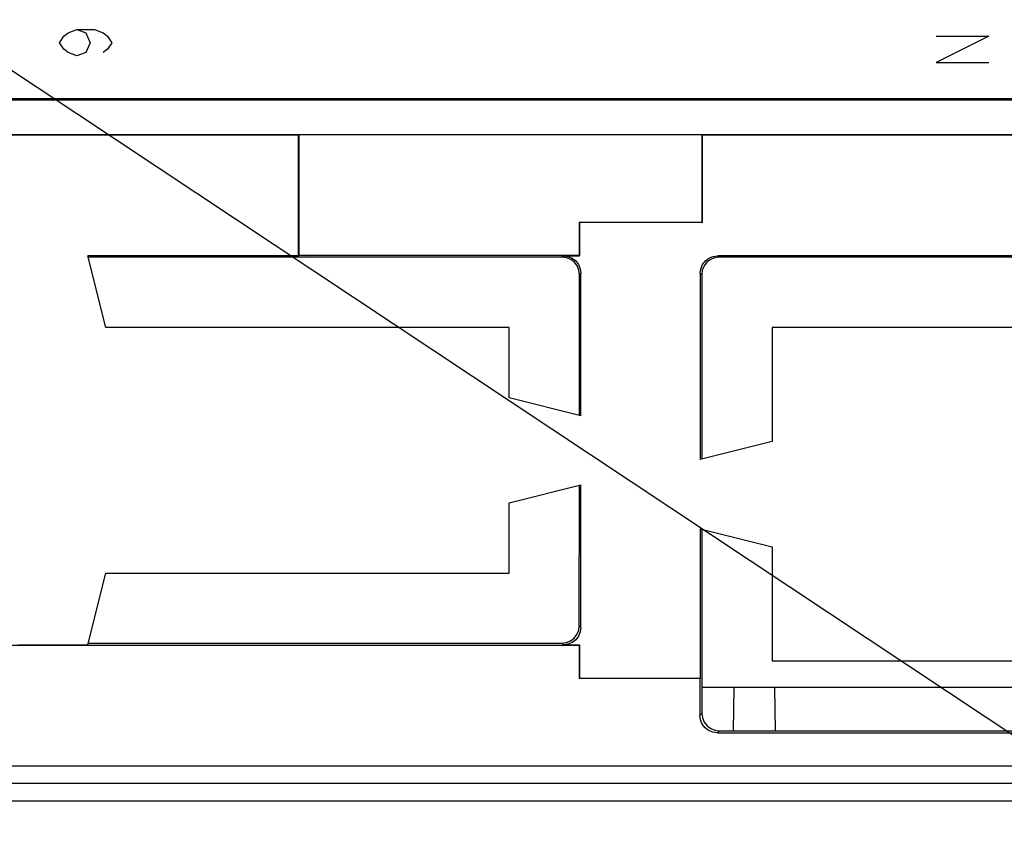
# Model space of a CAD drawing. Extents: x 0 to 1680, y 0 to 1188.
# Tile 37 of 53: x 1290 to 1318, y 1042 to 1066. Entities that reach past the tile are written whole.
import ezdxf

# ---------------------------------------------------------------- set-up
doc = ezdxf.new("R2010")
doc.units = 0
doc.header["$LTSCALE"] = 92.4
for name, color, linetype in [('03___PRT_ALL_CURVES', 7, 'CONTINUOUS'), ('06__ASM_ALL_SURFS', 7, 'CONTINUOUS'), ('ALL_FEATURES', 7, 'CONTINUOUS'), ('ALL_NOTE', 7, 'CONTINUOUS')]:
    doc.layers.add(name, color=color, linetype=linetype)

msp = doc.modelspace()

# ---------------------------------------------------------------- linework, layer by layer
at = {"layer": '03___PRT_ALL_CURVES', "color": 4, "linetype": 'CONTINUOUS'}
for p, q in [((1291.096, 1064.849), (1291.221, 1065.036)), ((1291.221, 1065.036), (1291.346, 1065.13)), ((1291.346, 1065.13), (1291.596, 1065.224)), ((1291.596, 1065.224), (1291.846, 1065.13)), ((1291.596, 1065.224), (1292.096, 1065.224)), ((1291.846, 1065.13), (1291.971, 1064.849)), ((1292.096, 1065.224), (1292.346, 1065.13)), ((1292.346, 1065.13), (1292.471, 1065.036)), ((1292.471, 1065.036), (1292.596, 1064.849)), ((1317.596, 1065.036), (1316.096, 1064.286)), ((1316.096, 1065.036), (1317.596, 1065.036)), ((1291.221, 1064.661), (1291.096, 1064.849)), ((1291.971, 1064.849), (1291.846, 1064.568)), ((1292.596, 1064.849), (1292.471, 1064.661)), ((1291.346, 1064.568), (1291.221, 1064.661)), ((1291.596, 1064.474), (1291.346, 1064.568)), ((1291.846, 1064.568), (1291.596, 1064.474)), ((1292.471, 1064.661), (1292.346, 1064.568)), ((1316.096, 1064.286), (1317.596, 1064.286))]:
    msp.add_line(p, q, dxfattribs=at)
at = {"layer": '06__ASM_ALL_SURFS', "color": 7, "linetype": 'CONTINUOUS'}
msp.add_line((1346.573, 1046.458), (1309.419, 1046.458), dxfattribs=at)
at = {"layer": 'ALL_FEATURES', "color": 7, "linetype": 'CONTINUOUS'}
for p, q in [((1228.831, 1063.259), (1393.831, 1063.259)), ((1229.092, 1063.224), (1391.959, 1063.224)), ((1389.92, 1062.224), (1231.92, 1062.224)), ((1297.914, 1062.213), (1283.925, 1062.213)), ((1297.92, 1062.219), (1297.914, 1062.213)), ((1297.914, 1058.773), (1297.914, 1062.213)), ((1297.92, 1062.219), (1297.92, 1058.783)), ((1309.42, 1062.219), (1297.92, 1062.219)), ((1309.42, 1062.219), (1309.42, 1059.724)), ((1309.42, 1062.219), (1309.425, 1062.213)), ((1309.425, 1062.213), (1309.425, 1059.719)), ((1386.414, 1062.213), (1309.425, 1062.213)), ((1305.92, 1059.724), (1305.92, 1058.783)), ((1305.92, 1059.724), (1305.925, 1059.719)), ((1309.42, 1059.724), (1305.92, 1059.724)), ((1305.925, 1059.719), (1305.925, 1058.773)), ((1309.425, 1059.719), (1305.925, 1059.719)), ((1309.42, 1059.724), (1309.425, 1059.719)), ((1292.42, 1056.724), (1291.907, 1058.773)), ((1297.914, 1058.773), (1291.907, 1058.773)), ((1305.428, 1058.732), (1291.918, 1058.732)), ((1297.92, 1058.783), (1297.914, 1058.773)), ((1305.92, 1058.783), (1297.92, 1058.783)), ((1305.469, 1058.773), (1305.925, 1058.773)), ((1305.92, 1058.783), (1305.925, 1058.773)), ((1346.932, 1058.773), (1309.87, 1058.773)), ((1346.922, 1058.732), (1309.911, 1058.732)), ((1305.968, 1054.212), (1305.968, 1058.273)), ((1309.371, 1058.273), (1309.371, 1052.962)), ((1305.925, 1054.222), (1305.928, 1058.232)), ((1309.412, 1058.232), (1309.415, 1052.973)), ((1303.92, 1056.724), (1292.42, 1056.724)), ((1303.92, 1054.724), (1303.92, 1056.724)), ((1311.42, 1056.724), (1311.42, 1053.474)), ((1346.42, 1056.724), (1311.42, 1056.724)), ((1305.968, 1054.212), (1303.92, 1054.724)), ((1311.42, 1053.474), (1309.371, 1052.962)), ((1303.92, 1051.724), (1305.968, 1052.236)), ((1305.921, 1048.222), (1305.924, 1052.225)), ((1305.968, 1048.175), (1305.968, 1052.236)), ((1303.92, 1049.724), (1303.92, 1051.724)), ((1309.371, 1050.986), (1309.371, 1046.729)), ((1309.371, 1050.986), (1311.42, 1050.474)), ((1309.416, 1050.975), (1309.419, 1045.723)), ((1311.42, 1050.474), (1311.42, 1047.224)), ((1291.907, 1047.675), (1292.42, 1049.724)), ((1292.42, 1049.724), (1303.92, 1049.724)), ((1275.92, 1047.664), (1305.92, 1047.664)), ((1289.932, 1047.675), (1291.907, 1047.675)), ((1291.919, 1047.722), (1305.421, 1047.722)), ((1305.469, 1047.675), (1305.925, 1047.675)), ((1305.92, 1047.664), (1305.925, 1047.675)), ((1305.92, 1047.664), (1305.92, 1046.724)), ((1305.925, 1047.675), (1305.925, 1046.729)), ((1311.42, 1047.224), (1346.42, 1047.224)), ((1305.92, 1046.724), (1305.925, 1046.729)), ((1305.925, 1046.729), (1309.371, 1046.729)), ((1309.36, 1046.724), (1309.371, 1046.729)), ((1305.92, 1046.724), (1309.36, 1046.724)), ((1309.36, 1046.724), (1309.36, 1045.664)), ((1310.32, 1045.224), (1310.341, 1046.458)), ((1311.52, 1045.224), (1311.498, 1046.458)), ((1309.86, 1045.164), (1318.715, 1045.164)), ((1309.919, 1045.224), (1346.82, 1045.224)), ((1231.92, 1044.224), (1389.92, 1044.224)), ((1231.925, 1044.229), (1389.914, 1044.229)), ((1223.305, 1043.224), (1394.12, 1043.224))]:
    msp.add_line(p, q, dxfattribs=at)
at = {"layer": 'ALL_FEATURES', "color": 9, "linetype": 'CONTINUOUS'}
for p, q in [((1305.469, 1058.773), (1305.428, 1058.732)), ((1309.87, 1058.773), (1309.911, 1058.732)), ((1305.968, 1058.273), (1305.928, 1058.232)), ((1309.371, 1058.273), (1309.412, 1058.232)), ((1305.968, 1048.175), (1305.921, 1048.222)), ((1305.469, 1047.675), (1305.421, 1047.722)), ((1309.36, 1045.664), (1309.419, 1045.723)), ((1309.86, 1045.164), (1309.919, 1045.224)), ((1393.94, 1043.724), (1234.088, 1043.724))]:
    msp.add_line(p, q, dxfattribs=at)
at = {"layer": 'ALL_FEATURES', "color": 7, "linetype": 'CONTINUOUS'}
for points in [[(1305.928, 1058.232), (1305.911, 1058.362), (1305.861, 1058.482), (1305.781, 1058.586), (1305.678, 1058.665), (1305.557, 1058.715), (1305.428, 1058.732)], [(1305.469, 1058.773), (1305.598, 1058.756), (1305.719, 1058.706), (1305.822, 1058.626), (1305.902, 1058.523), (1305.951, 1058.402), (1305.968, 1058.273)], [(1309.371, 1058.273), (1309.388, 1058.402), (1309.438, 1058.523), (1309.517, 1058.626), (1309.62, 1058.706), (1309.741, 1058.756), (1309.87, 1058.773)], [(1309.911, 1058.732), (1309.782, 1058.715), (1309.661, 1058.665), (1309.558, 1058.586), (1309.479, 1058.482), (1309.429, 1058.362), (1309.412, 1058.232)], [(1305.421, 1047.722), (1305.551, 1047.739), (1305.671, 1047.789), (1305.775, 1047.869), (1305.854, 1047.972), (1305.904, 1048.092), (1305.921, 1048.222)], [(1305.968, 1048.175), (1305.951, 1048.045), (1305.902, 1047.925), (1305.822, 1047.821), (1305.719, 1047.742), (1305.598, 1047.692), (1305.469, 1047.675)], [(1309.86, 1045.164), (1309.731, 1045.182), (1309.61, 1045.231), (1309.507, 1045.311), (1309.427, 1045.414), (1309.377, 1045.535), (1309.36, 1045.664)], [(1309.419, 1045.723), (1309.436, 1045.594), (1309.486, 1045.474), (1309.566, 1045.37), (1309.669, 1045.291), (1309.79, 1045.241), (1309.919, 1045.224)]]:
    msp.add_lwpolyline(points, dxfattribs=at)
at = {"layer": 'ALL_NOTE', "color": 2, "linetype": 'CONTINUOUS'}
msp.add_line((1278.974, 1071.204), (1368.926, 1011.496), dxfattribs=at)

doc.saveas('drawing.dxf')
